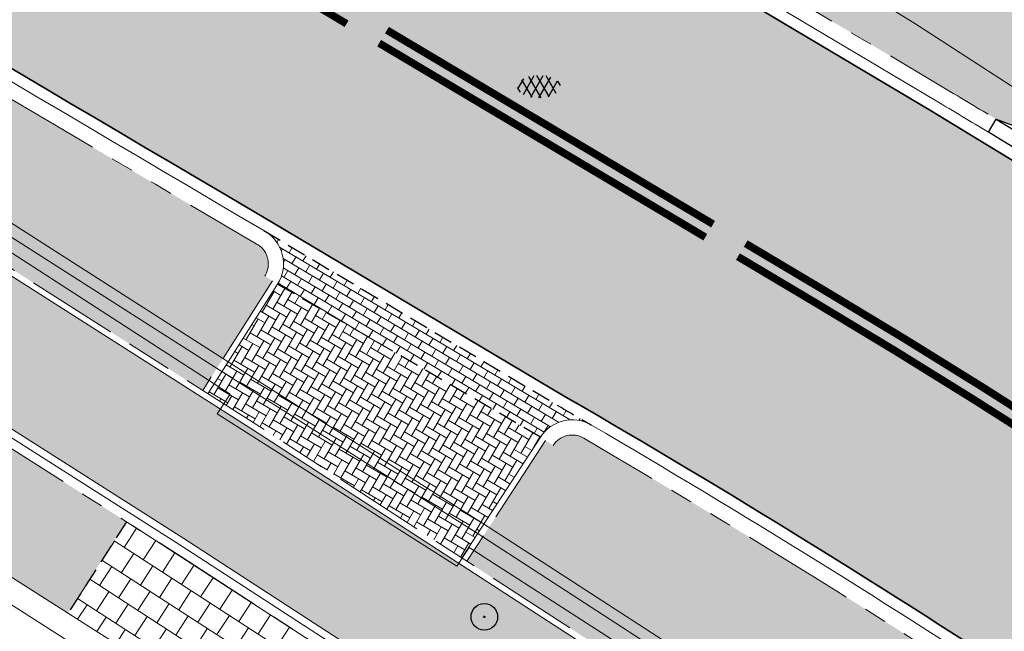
# Model space of a CAD drawing. Header units: metres. Extents: x 187916 to 189411, y 333285 to 334910.
# Tile 108 of 256: x 188230 to 188243, y 334524 to 334532. Entities that reach past the tile are written whole.
import ezdxf
from ezdxf.enums import TextEntityAlignment as Align

# ---------------------------------------------------------------- set-up
doc = ezdxf.new("R2010")
doc.units = ezdxf.units.M
for name, pattern in [('DASHED2', [0.375, 0.25, -0.125]), ('VH-OPSLUITBAND_100X200', [16, 8, -2, 4, -2]), ('VH-TROTTOIRBAND_180-200', [20, 10, -2, 2, -2, 2, -2]), ('VW-1-1_STREEP', [2, 1, -1])]:
    doc.linetypes.add(name, pattern=pattern)
for name, color, linetype, lineweight in [('B-ME-GR-BOOM-S', 253, 'Continuous', 25), ('B-ME-IE-TERREINAFSCHEIDING_KUNSTMATIG_MUUR-G', 253, 'IE-TERREINAFSCHEIDING-KUNSTMATIG-DICHT', 18), ('B-ME-VH-KANTOPSLUITING_ACHTERKANTBAND-G', 253, 'Continuous', 18), ('B-ME-VH-VERHARDING_ASFALT-G', 253, 'Continuous', 18), ('B-ME-VH-VERHARDING_ASFALT-S', 253, 'Continuous', 25), ('B-ME-VH-VERHARDING_BETONSTRAATSTEEN-G', 253, 'Continuous', 18), ('N-WE-GR-HAAG-HG01-A', 96, 'Continuous', 35), ('N-WE-GR-HAAG-HG02-A', 64, 'Continuous', 35), ('N-WE-VH-GOOT_TEGEL-G', 170, 'Continuous', 35), ('N-WE-VH-KANTOPSLUITING_OPSLUITBAND_80X200-G', 30, 'VH-OPSLUITBAND_100X200', 15), ('N-WE-VH-KANTOPSLUITING_RIJWIELPADBAND_4-12 200-G', 94, 'VH-TROTTOIRBAND_180-200', 15), ('N-WE-VH-KANTOPSLUITING_TROTTOIRBAND_180 200-G', 251, 'VH-TROTTOIRBAND_180-200', 15), ('N-WE-VH-KANTOPSLUITING_VERLOOPBAND-S', 251, 'Continuous', 25), ('N-WE-VH-KANTOPSLUITING_VERLOOPBAND_TBV TEKENING-G', 10, 'Continuous', 25), ('N-WE-VH-KANTOPSLUITING_VOORKANTBAND-G', 7, 'Continuous', 15), ('N-WE-VH-KANTVERHARDING_STREKLAAG_BSS-G', 60, 'Continuous', 18), ('N-WE-VH-VERHARDING_ASFALT_RIJWEG-A', 251, 'Continuous', 18), ('N-WE-VH-VERHARDING_BETONSTRAATSTEEN-GRIJS-A', 250, 'Continuous', 18), ('N-WE-VH-VERHARDING_BETONSTRAATSTEEN-ROOD-A', 11, 'Continuous', 18), ('N-WE-VH-VERHARDING_TEGEL-A', 254, 'Continuous', 5), ('N-WE-VH-VERHARDING_TEGEL_300x300x60-A', 251, 'Continuous', 5), ('N-WE-VW-MARKERING_LANGS_STREEP-G', 251, 'Continuous', 0), ('N-WE-VW-MARKERING_LANGS_STREEP_11-G', 251, 'VW-1-1_STREEP', 0)]:
    doc.layers.add(name, color=color, linetype=linetype, lineweight=lineweight)
doc.layers.add('N-WE-VH-MATERIAALSCHEIDING-G', color=7, linetype='DASHED2')
doc.styles.add('NLCS-ISO', font='NLCS-ISO.ttf')
doc.linetypes.add('IE-TERREINAFSCHEIDING-KUNSTMATIG-DICHT', pattern='A,8,-1,[82,NLCS.SHX,S=0.75,R=90,X=0,Y=0],-1', length=10)

# ---------------------------------------------------------------- blocks, each defined once
blk = doc.blocks.new('SGR-BOOM_01')
at = {"ltscale": 0.1}
h = blk.add_hatch(color=256, dxfattribs=at)
edge = h.paths.add_edge_path()
edge.add_arc((7.366995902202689e-12, -5.115907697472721e-12), 0.15, 0, 360)
for centre, radius in [((0, 0), 2.5), ((7.366995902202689e-12, -5.115907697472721e-12), 0.04499999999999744)]:
    blk.add_circle(centre, radius)
blk.add_circle((7.366995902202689e-12, -5.115907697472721e-12), 0.15, dxfattribs=at)
blk = doc.blocks.new('SVH-ASFALT-SO')
at = {"ltscale": 0.1}
for p, q in [((-1.90966580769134, 0.6923617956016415), (0.9476199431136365, 5.64132588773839)), ((2.754090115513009, -0.2170218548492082), (-0.4687746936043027, 5.365143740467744)), ((0, 0), (3.267551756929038, 5.659565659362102)), ((4.867727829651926, 0.1220502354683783), (1.647185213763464, 5.700193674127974)), ((2.175571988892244, -0.2317987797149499), (5.321577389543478, 5.217242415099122)), ((6.701218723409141, 0.946350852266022), (4.043291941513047, 5.550015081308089)), ((-3.363759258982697, 2.173798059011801), (-1.827884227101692, 4.834011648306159)), ((0.3610377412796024, -0.07213355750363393), (-2.305319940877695, 4.546133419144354)), ((4.656575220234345, 0.06542487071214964), (7.070171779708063, 4.245896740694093)), ((7.827971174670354, 2.994758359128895), (7.146137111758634, 4.175729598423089)), ((-2.71961448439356, 1.263712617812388), (-3.454265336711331, 2.536165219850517))]:
    blk.add_line(p, q, dxfattribs=at)
at = {"style": 'NLCS-ISO'}
blk.add_attdef('KLEUR', text='', height=1.8, dxfattribs=at).set_placement((9.485913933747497, 2.74105960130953), align=Align.MIDDLE_LEFT)
at = {"style": 'NLCS-ISO', "flags": 1}
blk.add_attdef('FUNCTIE', text='', height=1.8, dxfattribs=at).set_placement((0.1159930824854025, -3.584775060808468), align=Align.MIDDLE_CENTER)
blk = doc.blocks.new('DTM')
at = {"layer": 'B-ME-IE-TERREINAFSCHEIDING_KUNSTMATIG_MUUR-G', "ltscale": 0.2, "flags": 128}
for points in [[(188231.3310000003, 334523.6480000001), (188223.4240000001, 334528.6809999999)], [(188231.1480000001, 334523.3969999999), (188223.2889999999, 334528.4309999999)]]:
    blk.add_lwpolyline(points, dxfattribs=at)
at = {"layer": 'B-ME-VH-KANTOPSLUITING_ACHTERKANTBAND-G', "ltscale": 0.2, "flags": 128}
blk.add_lwpolyline([(188272.6039999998, 334491.6299999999), (188273.318, 334493.8029999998), (188273.3390000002, 334496.1669999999), (188272.852, 334498.4410000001), (188271.8879999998, 334500.5279999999), (188270.5049999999, 334502.3429999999), (188268.7429999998, 334503.8130000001), (188267.733, 334504.4810000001), (188267.486, 334504.0980000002), (188266.2340000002, 334504.9050000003), (188266.486, 334505.2760000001), (188258.202, 334510.591), (188248.923, 334516.5949999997), (188246.4920000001, 334518.1310000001), (188246.327, 334517.8790000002), (188243.8160000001, 334519.5049999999), (188243.986, 334519.7590000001), (188235.983, 334524.9169999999), (188235.8199999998, 334524.6710000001), (188232.6639999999, 334526.679), (188232.8339999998, 334526.9380000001), (188225.3100000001, 334531.8059999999)], dxfattribs=at)
at = {"layer": 'B-ME-VH-VERHARDING_ASFALT-G', "ltscale": 0.2, "flags": 128}
for points in [[(188291.324, 334499.6630000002), (188283.9870000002, 334504.5419999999), (188278.1359999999, 334508.4569999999), (188272.673, 334511.96), (188271.3590000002, 334512.77), (188270.9500000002, 334513.0550000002), (188264.3769999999, 334517.264), (188264.0120000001, 334517.5269999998), (188262.3339999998, 334518.6129999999), (188260.9679999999, 334519.4879999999), (188255.1689999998, 334523.213), (188247.2039999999, 334528.3590000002), (188241.838, 334531.8310000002), (188240.8119999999, 334532.4649999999), (188240.4139999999, 334532.7259999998), (188234.5529999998, 334536.4019999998), (188228.6439999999, 334540.304)], [(188272.9249999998, 334491.4739999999), (188273.662, 334493.7560000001), (188273.6749999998, 334496.2310000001), (188273.165, 334498.585), (188272.196, 334500.719), (188270.7609999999, 334502.577), (188268.9130000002, 334504.1060000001), (188267.9359999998, 334504.7570000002), (188266.662, 334505.568), (188258.4249999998, 334510.895), (188249.1529999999, 334516.841), (188246.6850000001, 334518.4350000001), (188244.1570000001, 334520.0490000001), (188236.159, 334525.2400000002), (188233.0249999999, 334527.2250000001), (188225.446, 334532.0779999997), (188217.8650000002, 334536.983), (188208.3530000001, 334543.085), (188203.0589999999, 334546.4670000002), (188197.6239999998, 334549.9819999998), (188189.6060000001, 334555.1039999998), (188180.355, 334561.0320000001), (188174.6570000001, 334564.6979999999)]]:
    blk.add_lwpolyline(points, dxfattribs=at)
at = {"layer": 'B-ME-VH-VERHARDING_BETONSTRAATSTEEN-G', "ltscale": 0.2, "flags": 128}
blk.add_lwpolyline([(188272.7930000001, 334491.5449999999), (188273.5350000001, 334493.7850000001), (188273.5439999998, 334496.1940000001), (188273.0499999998, 334498.497), (188272.0690000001, 334500.6669999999), (188270.6499999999, 334502.4819999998), (188268.838, 334503.9739999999), (188267.8459999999, 334504.6359999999), (188266.5789999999, 334505.4640000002), (188258.3190000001, 334510.7590000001), (188249.0520000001, 334516.733), (188246.611, 334518.298), (188244.071, 334519.9210000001), (188236.088, 334525.105), (188232.9419999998, 334527.0949999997), (188225.375, 334531.9300000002), (188217.7629999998, 334536.8369999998), (188208.2689999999, 334542.9419999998), (188202.9709999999, 334546.3429999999), (188197.5269999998, 334549.852), (188189.5070000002, 334554.9709999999), (188180.2629999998, 334560.9079999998), (188174.571, 334564.5619999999)], dxfattribs=at)
at = {"layer": 'B-ME-GR-BOOM-S', "xscale": 0.07, "yscale": 0.07, "zscale": 0.07}
blk.add_blockref('SGR-BOOM_01', (188236.182, 334524.003), dxfattribs=at)
at = {"layer": 'B-ME-VH-VERHARDING_ASFALT-S', "xscale": 0.05, "yscale": 0.05, "zscale": 0.05}
blk.add_blockref('SVH-ASFALT-SO', (188236.793, 334530.855), dxfattribs=at)
blk = doc.blocks.new('SVH-VERLOOPBAND_BUSHALTEBAND 100 44X33 27 VB_TROTTOIRBAND 180 200X250 VL_L1000-MM')
at = {"lineweight": 0, "flags": 128}
blk.add_lwpolyline([(0, 1.13686837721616e-13), (1000, 1.13686837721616e-13), (1000, 200), (0, 400.0000000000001)], close=True, dxfattribs=at)
at = {"flags": 128}
blk.add_lwpolyline([(1000, 200), (0, 200.0000000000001)], dxfattribs=at)
blk = doc.blocks.new('ontwerp Wilhelmina- & Engelenkampstraat')
at = {"layer": 'N-WE-GR-HAAG-HG01-A', "transparency": 33554610}
h = blk.add_hatch(color=256, dxfattribs=at)
h.dxf.hatch_style = 1
h.paths.add_polyline_path([(188211.9823468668, 334541.5401479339, -0.008116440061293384), (188209.1124476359, 334543.3127596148, 0.4058440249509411), (188208.7056070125, 334543.2162056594), (188208.6043665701, 334543.2806290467), (188208.1270741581, 334542.5305707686), (188215.6977728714, 334537.7130290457), (188224.42137063, 334532.125037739), (188225.2812512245, 334531.5647220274), (188232.4726521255, 334526.9872184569), (188233.3912356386, 334528.4303418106), (188233.2900036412, 334528.4947784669, 0.4113009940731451), (188233.2005265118, 334528.9073340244, -0.002186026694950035)])
h = blk.add_hatch(color=256, dxfattribs=at)
h.dxf.hatch_style = 1
h.paths.add_polyline_path([(188244.2908689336, 334522.1233333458, 0.009985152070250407), (188243.3508601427, 334522.7189028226, 0.0134728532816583), (188237.4907333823, 334526.3586303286, 0.4004742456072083), (188237.087774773, 334526.2630109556), (188236.9874374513, 334526.3288344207), (188235.9530600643, 334524.7361140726), (188239.8934220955, 334522.1770826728), (188243.3364949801, 334519.9108522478), (188244.4761075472, 334521.6422600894), (188244.3758706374, 334521.7082340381, 0.4134534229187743)])
at = {"layer": 'N-WE-GR-HAAG-HG02-A', "transparency": 33554610}
h = blk.add_hatch(color=256, dxfattribs=at)
h.dxf.hatch_style = 1
h.paths.add_polyline_path([(188244.8406522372, 334537.3498215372), (188242.1612848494, 334539.0607292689), (188240.851871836, 334533.4955487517), (188240.5020244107, 334532.0086503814), (188242.2366932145, 334530.9758700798, -0.001939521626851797), (188242.9256947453, 334530.5620266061), (188243.2182758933, 334530.4545049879)])
at = {"layer": 'N-WE-VH-VERHARDING_ASFALT_RIJWEG-A', "transparency": 33554610}
h = blk.add_hatch(color=256, dxfattribs=at)
h.dxf.hatch_style = 1
edge = h.paths.add_edge_path()
edge.add_line((188163.8208333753, 334580.6406240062), (188159.2952212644, 334575.7984076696))
edge.add_line((188159.2952212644, 334575.7984076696), (188174.5957356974, 334565.9704214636))
edge.add_line((188174.5957356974, 334565.9704214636), (188208.8839609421, 334543.8760752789))
edge.add_arc((188265.1432202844, 334630.8183515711), 103.5570551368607, 237.0935993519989, 239.2286548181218)
edge.add_arc((189667.3076695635, 336961.7811804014), 2823.749582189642, 238.9808935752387, 239.4819934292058)
edge.add_line((188233.3818636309, 334529.2067239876), (188237.2558465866, 334526.9002472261))
edge.add_arc((188172.8948845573, 334415.8189779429), 128.3798341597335, 56.614742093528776, 59.911814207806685, ccw=False)
edge.add_arc((188228.9109722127, 334498.8883011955), 28.21409776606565, 55.4845922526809, 58.773180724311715, ccw=False)
edge.add_line((188244.8978654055, 334522.1359797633), (188270.2099100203, 334505.7794106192))
edge.add_arc((188264.7010883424, 334497.2544241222), 10.15000054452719, 13.737900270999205, 57.129572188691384, ccw=False)
edge.add_line((188274.5607201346, 334499.6648539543), (188285.3916733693, 334492.8307818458))
edge.add_arc((188287.0274187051, 334482.813442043), 10.15001278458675, 56.479027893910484, 99.27405743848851, ccw=False)
edge.add_line((188292.6326838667, 334491.2753426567), (188328.2332900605, 334467.6895627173))
edge.add_arc((188166.0016867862, 334216.8707131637), 298.7125514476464, 47.8039201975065, 57.10489379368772, ccw=False)
edge.add_arc((188346.5713980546, 334415.6696875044), 30.15000000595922, 31.86626050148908, 48.27499196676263, ccw=False)
edge.add_arc((188363.5941228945, 334425.9773084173), 10.25375049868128, 32.663466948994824, 33.16756871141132, ccw=False)
edge.add_arc((188363.7680247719, 334425.9005759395), 10.15000001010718, 9.405490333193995, 33.55795590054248, ccw=False)
edge.add_arc((188373.1107148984, 334427.4481680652), 0.680000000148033, -65.24652159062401, 9.405490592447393, ccw=False)
edge.add_line((188373.39544101, 334426.8306479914), (188373.3535042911, 334426.8064665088))
edge.add_line((188373.3535042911, 334426.8064665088), (188373.0122377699, 334426.6096859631))
edge.add_arc((188366.2889411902, 334422.7187079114), 7.76803881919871, 0.9923180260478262, 30.05928364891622, ccw=False)
edge.add_line((188374.0558150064, 334422.853237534), (188385.6760825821, 334436.9428109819))
edge.add_arc((188384.9421657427, 334443.9042308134), 6.99999999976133, 238.676415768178, 276.0182515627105, ccw=False)
edge.add_line((188381.3030702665, 334437.9245164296), (188374.3090535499, 334441.7971089))
edge.add_line((188374.3090535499, 334441.7971089), (188374.1759859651, 334441.5785117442))
edge.add_arc((188373.7240602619, 334441.8357337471), 0.5199999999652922, 236.9865645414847, 330.35281892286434, ccw=False)
edge.add_arc((188428.1308333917, 334525.1050683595), 99.98797832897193, 235.55122826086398, 236.8408409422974, ccw=False)
edge.add_arc((188411.6700745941, 334501.8726051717), 71.51970141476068, 233.64609065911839, 235.89746209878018, ccw=False)
edge.add_arc((188411.670100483, 334501.8726410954), 71.51974569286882, 233.2495609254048, 233.64609101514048, ccw=False)
edge.add_arc((188457.7549952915, 334568.1260296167), 152.2034652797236, 230.5042180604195, 234.2720138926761, ccw=False)
edge.add_arc((188166.9569656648, 334218.1136175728), 302.8501405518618, 50.16648870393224, 50.26164584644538)
edge.add_arc((188166.9570554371, 334218.113725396), 302.8500002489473, 50.26164586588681, 51.22502147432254)
edge.add_arc((188166.9539407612, 334218.1098417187), 302.854978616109, 51.22502222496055, 51.3192961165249)
edge.add_arc((188167.7827901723, 334219.1716967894), 301.508037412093, 51.31614081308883, 52.74067650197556)
edge.add_arc((188166.9798580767, 334218.1437757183), 302.8122778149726, 52.73751119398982, 52.83170123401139)
edge.add_arc((188166.9570555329, 334218.113725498), 302.8500001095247, 52.83169831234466, 54.43051335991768)
edge.add_arc((188166.9767697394, 334218.1413522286), 302.8160606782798, 54.43050684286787, 54.52539666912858)
edge.add_arc((188160.6555547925, 334209.0669401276), 313.8745045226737, 54.54701659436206, 57.10245107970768)
edge.add_line((188331.1328921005, 334472.609502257), (188320.0936543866, 334479.922007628))
edge.add_arc((188323.4852573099, 334485.0441346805), 6.143220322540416, 221.5045135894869, 236.48957065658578, ccw=False)
edge.add_arc((188319.5511004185, 334481.5629375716), 0.8899999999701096, 137.6692106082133, 221.5046791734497, ccw=False)
edge.add_line((188318.8931507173, 334482.1622723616), (188319.2594146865, 334482.6371719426))
edge.add_line((188319.2594146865, 334482.6371719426), (188319.2912123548, 334482.6784009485))
edge.add_arc((188340.6890844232, 334510.7641414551), 35.30832407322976, 218.5773896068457, 232.6970680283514, ccw=False)
edge.add_arc((188279.0883320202, 334513.8429033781), 42.25714136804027, 321.20296164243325, 323.56659149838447, ccw=False)
edge.add_arc((188310.4726214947, 334488.8679822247), 2.15802668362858, 242.7824537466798, 315.8976350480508, ccw=False)
edge.add_line((188309.4856042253, 334486.9489001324), (188295.3438852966, 334496.3165348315))
edge.add_line((188295.3438852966, 334496.3165348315), (188286.6449701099, 334501.9456440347))
edge.add_line((188286.6449701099, 334501.9456440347), (188245.2759046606, 334528.678213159))
edge.add_arc((188189.2378963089, 334441.9585258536), 103.2500002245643, 57.12957376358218, 59.23144345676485)
edge.add_line((188242.0576432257, 334530.6751358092), (188236.73552821, 334533.8437957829))
edge.add_arc((182886.7756591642, 325560.3118348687), 10447.31288197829, 59.19688513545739, 59.33512800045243)
edge.add_line((188215.0687000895, 334546.7260098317), (188212.1448451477, 334548.5376449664))
edge.add_line((188212.1448451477, 334548.5376449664), (188202.8877957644, 334554.5207101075))
edge.add_line((188202.8877957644, 334554.5207101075), (188173.134058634, 334573.6931625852))
edge.add_line((188173.134058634, 334573.6931625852), (188171.667712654, 334574.6976989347))
edge.add_arc((188421.3357456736, 334919.3221964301), 425.5586575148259, 233.19857496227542, 234.07802403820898, ccw=False)
edge.add_line((188166.4075921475, 334578.5703695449), (188163.8279358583, 334580.6347157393))
edge.add_line((188163.8279358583, 334580.6347157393), (188163.8208333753, 334580.6406240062))
at = {"layer": 'N-WE-VH-VERHARDING_BETONSTRAATSTEEN-GRIJS-A', "transparency": 33554610}
h = blk.add_hatch(dxfattribs=at)
h.set_pattern_fill('AVH-BSS_KEIFORMAAT_HALFST', color=256, angle=239.23, pattern_type=2)
h.set_pattern_definition([(239.23, (188233.4871275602, 334528.3875705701), (0.03650165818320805, -0.1439361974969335), [0.105, -0.105]), (329.23, (188233.4871275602, 334528.3875705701), (0.05371726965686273, 0.09021892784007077), [])])
edge = h.paths.add_edge_path()
edge.add_line((188237.5916408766, 334526.5313082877), (188237.1798763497, 334526.7709053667))
edge.add_line((188237.1798763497, 334526.7709053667), (188233.2759550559, 334529.0950329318))
edge.add_arc((188233.0369236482, 334528.6558701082), 0.4999999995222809, -32.477756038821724, 61.441042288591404, ccw=False)
edge.add_line((188233.458723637, 334528.3873840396), (188236.9203448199, 334526.3724071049))
edge.add_arc((188237.3390456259, 334526.100991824), 0.498975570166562, 59.58711681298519, 147.0473999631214, ccw=False)
h = blk.add_hatch(dxfattribs=at)
h.set_pattern_fill('AVH-BSS_KEIFORMAAT_ELLEBOOG', color=256, angle=329.8, pattern_type=2)
h.set_pattern_definition([(329.8, (188235.1895342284, 334527.3798955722), (0.1435659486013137, 0.03793175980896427), [0.315, -0.105]), (239.7999999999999, (188235.2951684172, 334527.5613932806), (0.1435659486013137, 0.03793175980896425), [0.315, -0.105])])
h.paths.add_polyline_path([(188236.9203118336, 334526.372356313), (188233.4587236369, 334528.3873840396), (188232.5401401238, 334526.9442606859), (188233.186035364, 334526.5331324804), (188235.8859674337, 334524.779686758)])
at = {"layer": 'N-WE-VH-VERHARDING_BETONSTRAATSTEEN-ROOD-A', "transparency": 33554610}
h = blk.add_hatch(color=11, dxfattribs=at)
h.dxf.hatch_style = 1
edge = h.paths.add_edge_path()
edge.add_arc((188270.332567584, 334495.2359531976), 4.01840035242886, 341.6529269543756, 416.7021785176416)
edge.add_arc((188270.3325658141, 334495.2359543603), 4.018400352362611, -18.34911897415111, 56.702148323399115, ccw=False)
edge.add_arc((188264.7010888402, 334497.2544243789), 9.999999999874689, 340.8314171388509, 340.8322362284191)
edge = h.paths.add_edge_path()
edge.add_arc((188148.770241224, 334564.1394932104), 12.09999999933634, 57.63015956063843, 89.30733865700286)
edge.add_line((188148.9165172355, 334576.2386090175), (188148.9370684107, 334577.938484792))
edge.add_arc((188148.7702412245, 334564.1394932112), 13.79999999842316, 57.630159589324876, 89.30733865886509, ccw=False)
edge.add_line((188156.1585166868, 334575.7951092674), (188165.274457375, 334570.0166861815))
edge.add_line((188165.274457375, 334570.0166861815), (188169.8198914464, 334567.1086563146))
edge.add_line((188169.8198914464, 334567.1086563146), (188171.511029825, 334565.9779010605))
edge.add_line((188171.511029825, 334565.9779010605), (188172.8852863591, 334565.1012805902))
edge.add_line((188172.8852863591, 334565.1012805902), (188189.066450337, 334554.7569305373))
edge.add_line((188189.066450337, 334554.7569305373), (188194.1878845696, 334551.4665076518))
edge.add_line((188194.1878845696, 334551.4665076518), (188201.1790287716, 334547.0002215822))
edge.add_line((188201.1790287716, 334547.0002215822), (188204.1699773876, 334545.0015735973))
edge.add_line((188204.1699773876, 334545.0015735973), (188207.8265481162, 334542.6269838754))
edge.add_line((188207.8265481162, 334542.6269838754), (188215.6547227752, 334537.6455997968))
edge.add_line((188215.6547227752, 334537.6455997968), (188224.3779567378, 334532.0578415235))
edge.add_line((188224.3779567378, 334532.0578415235), (188225.2379334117, 334531.4974632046))
edge.add_line((188225.2379334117, 334531.4974632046), (188233.1427692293, 334526.4658407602))
edge.add_line((188233.1427692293, 334526.4658407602), (188239.8496435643, 334522.1101237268))
edge.add_line((188239.8496435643, 334522.1101237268), (188248.511649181, 334516.4087920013))
edge.add_line((188248.511649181, 334516.4087920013), (188250.7467074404, 334514.9210303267))
edge.add_line((188250.7467074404, 334514.9210303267), (188255.6112174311, 334511.7728785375))
edge.add_line((188255.6112174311, 334511.7728785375), (188256.3588268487, 334511.2878343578))
edge.add_line((188256.3588268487, 334511.2878343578), (188261.1983553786, 334508.1523159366))
edge.add_line((188261.1983553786, 334508.1523159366), (188268.3147183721, 334503.5103458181))
edge.add_line((188268.3147183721, 334503.5103458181), (188273.2914312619, 334500.2531944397))
edge.add_arc((188273.5652412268, 334500.6715580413), 0.4999999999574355, 236.7961170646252, 381.0816675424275)
edge.add_arc((188264.7010888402, 334497.2544243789), 9.999999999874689, -13.01039675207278, 21.081667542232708, ccw=False)
edge.add_arc((188270.3325660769, 334495.2359545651), 4.118400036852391, 356.7594048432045, 416.7032974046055)
edge.add_line((188272.5934635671, 334498.6782737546), (188272.3604773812, 334498.8307581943))
edge.add_line((188272.3604773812, 334498.8307581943), (188271.5237501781, 334499.378378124))
edge.add_line((188271.5237501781, 334499.378378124), (188267.3942402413, 334502.0810534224))
edge.add_line((188267.3942402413, 334502.0810534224), (188264.1115089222, 334504.2222952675))
edge.add_line((188264.1115089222, 334504.2222952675), (188260.7611897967, 334506.4076229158))
edge.add_line((188260.7611897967, 334506.4076229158), (188260.2332122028, 334506.7520092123))
edge.add_line((188260.2332122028, 334506.7520092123), (188255.4335565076, 334509.8616945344))
edge.add_line((188255.4335565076, 334509.8616945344), (188254.6867637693, 334510.3462088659))
edge.add_line((188254.6867637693, 334510.3462088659), (188249.8141395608, 334513.4996119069))
edge.add_line((188249.8141395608, 334513.4996119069), (188249.0920431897, 334513.979857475))
edge.add_line((188249.0920431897, 334513.979857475), (188247.6052413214, 334514.969945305))
edge.add_line((188247.6052413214, 334514.969945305), (188238.7286873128, 334520.811070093))
edge.add_line((188238.7286873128, 334520.811070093), (188232.2233639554, 334525.0358917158))
edge.add_line((188232.2233639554, 334525.0358917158), (188224.3174298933, 334530.0682132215))
edge.add_line((188224.3174298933, 334530.0682132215), (188223.4554115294, 334530.6299219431))
edge.add_line((188223.4554115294, 334530.6299219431), (188214.7399082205, 334536.2127282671))
edge.add_line((188214.7399082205, 334536.2127282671), (188206.9072550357, 334541.1969622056))
edge.add_line((188206.9072550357, 334541.1969622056), (188203.2347351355, 334543.5819093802))
edge.add_line((188203.2347351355, 334543.5819093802), (188200.2488350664, 334545.5771837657))
edge.add_line((188200.2488350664, 334545.5771837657), (188193.9364147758, 334549.6126811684))
edge.add_line((188193.9364147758, 334549.6126811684), (188193.2729879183, 334550.0336828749))
edge.add_line((188193.2729879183, 334550.0336828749), (188188.2574143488, 334553.2560923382))
edge.add_line((188188.2574143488, 334553.2560923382), (188171.9529504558, 334563.6795877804))
edge.add_line((188171.9529504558, 334563.6795877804), (188170.5813430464, 334564.5545184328))
edge.add_line((188170.5813430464, 334564.5545184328), (188168.8892599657, 334565.6859053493))
edge.add_line((188168.8892599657, 334565.6859053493), (188164.361299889, 334568.5827558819))
edge.add_line((188164.361299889, 334568.5827558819), (188155.2483668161, 334574.3592725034))
at = {"layer": 'N-WE-VH-VERHARDING_TEGEL-A', "transparency": 33554610}
h = blk.add_hatch(color=256, dxfattribs=at)
h.dxf.hatch_style = 1
h.paths.add_polyline_path([(188214.6215204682, 334536.0272978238), (188206.9751343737, 334540.8930024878), (188206.2074223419, 334539.686553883), (188213.852, 334534.8220000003), (188214.7389999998, 334534.2339999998), (188222.5600000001, 334529.2440000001), (188223.424, 334528.681), (188230.6983256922, 334524.05071276), (188231.4661958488, 334525.257060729), (188224.1983059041, 334529.8832514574), (188223.3360233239, 334530.4451323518)])
at = {"layer": 'N-WE-VH-VERHARDING_TEGEL_300x300x60-A', "transparency": 33554610}
h = blk.add_hatch(dxfattribs=at)
h.set_pattern_fill('AVH-TEGEL_300X300_HALFST', color=256, angle=237.09, pattern_type=2)
h.set_pattern_definition([(237.09, (188234.8748128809, 334523.0516090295), (-0.03706753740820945, -0.3333556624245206), [0.3, -0.3]), (327.09, (188234.8748128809, 334523.0516090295), (0.1629962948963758, 0.2518575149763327), [])])
h.paths.add_polyline_path([(188232.1043820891, 334524.8508394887), (188231.4661958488, 334525.257060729), (188230.6983256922, 334524.05071276), (188231.3310000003, 334523.6480000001), (188234.0177885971, 334521.9030901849), (188234.7966503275, 334523.1023709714)])
at = {"layer": 'N-WE-VH-GOOT_TEGEL-G'}
for points in [[(188317.5934688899, 334496.3081246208), (188317.1501695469, 334495.4129082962), (188315.7119535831, 334492.7626676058, -0.03873374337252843), (188312.0222952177, 334487.3661198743, -0.3303078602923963), (188309.4856042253, 334486.9489001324), (188295.3438852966, 334496.3165348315), (188286.6449701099, 334501.9456440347), (188245.2759046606, 334528.678213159, 0.00917139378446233), (188242.0576432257, 334530.6751358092), (188236.73552821, 334533.8437957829, 0.0006031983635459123), (188215.0687000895, 334546.7260098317), (188212.1448451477, 334548.5376449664), (188202.8877957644, 334554.5207101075), (188173.134058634, 334573.6931625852)], [(188095.1749857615, 334530.5396943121), (188101.6504048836, 334539.510067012), (188106.7442135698, 334546.500351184), (188107.0435106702, 334546.9221797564), (188110.7802754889, 334552.5427385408), (188120.2602677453, 334566.8018253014, -0.3976723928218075), (188159.2695942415, 334575.8148686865), (188174.5957357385, 334565.970421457), (188208.8839609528, 334543.8760752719, 0.009316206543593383), (188212.1620622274, 334541.8404860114, 0.002186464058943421), (188233.3818636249, 334529.2067239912), (188237.2558465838, 334526.9002472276, -0.01438719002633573), (188243.5379345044, 334523.0147862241, -0.01435012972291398), (188244.8978654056, 334522.1359797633), (188270.2099099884, 334505.7794105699, -0.1585987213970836), (188274.1717358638, 334500.9053619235, -0.2389408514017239), (188273.2451314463, 334491.7752058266), (188271.789554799, 334489.5054462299)]]:
    blk.add_lwpolyline(points, format="xyb", dxfattribs=at)
at = {"layer": 'N-WE-VH-KANTOPSLUITING_OPSLUITBAND_80X200-G', "ltscale": 0.15, "flags": 128}
blk.add_lwpolyline([(188145.0646577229, 334579.4318966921), (188144.9755144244, 334578.5018293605, 0.4498276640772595), (188145.4038840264, 334578.041883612, -0.009145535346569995), (188146.4602676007, 334578.0484346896), (188148.9380355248, 334578.0184789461, -0.1391047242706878), (188156.2013472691, 334575.8626780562), (188165.3174294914, 334570.0841652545), (188169.863685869, 334567.1756093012), (188171.554779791, 334566.0448837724), (188172.928309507, 334565.16872693), (188189.1096167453, 334554.8242853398), (188194.2309385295, 334551.5339347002), (188194.8926683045, 334551.1140099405), (188201.222802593, 334547.0671880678), (188204.213988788, 334545.068381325), (188207.8698089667, 334542.6942790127), (188215.6977728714, 334537.7130290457), (188224.42137063, 334532.125037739), (188225.2812512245, 334531.5647220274), (188233.1860353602, 334526.5331324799), (188239.8934220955, 334522.1770826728), (188248.5558120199, 334516.475497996), (188250.0786412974, 334515.4614188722), (188250.790592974, 334514.9879206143), (188255.654721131, 334511.8400159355), (188256.4023689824, 334511.3549468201), (188261.2419589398, 334508.2193886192), (188268.3584767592, 334503.5773175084), (188272.4985136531, 334500.8677525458)], format="xyb", dxfattribs=at)
for points in [[(188233.3912356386, 334528.4303418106), (188232.4726521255, 334526.9872184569)], [(188236.9874374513, 334526.3288344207), (188235.9530600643, 334524.7361140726)]]:
    blk.add_lwpolyline(points, dxfattribs=at)
at = {"layer": 'N-WE-VH-KANTOPSLUITING_RIJWIELPADBAND_4-12 200-G', "ltscale": 0.15, "flags": 128}
blk.add_lwpolyline([(188147.6588061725, 334576.0337984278), (188148.9138576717, 334576.0186250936, -0.1391047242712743), (188155.1305827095, 334574.1734583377), (188164.243126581, 334568.3971884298), (188168.768825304, 334565.5017846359), (188170.4610306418, 334564.370315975), (188171.8345435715, 334563.4941698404), (188188.1387054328, 334553.0708674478), (188193.1545895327, 334549.8482584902), (188193.8182261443, 334549.4271236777), (188200.1284570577, 334545.3930259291), (188203.1137037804, 334543.3981881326), (188206.7882877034, 334541.0119005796), (188214.6215204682, 334536.0272978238), (188223.3360233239, 334530.4451323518), (188224.1983059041, 334529.8832514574), (188232.1043820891, 334524.8508394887), (188238.6083066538, 334520.6269262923), (188247.4838037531, 334514.7864970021), (188248.9701040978, 334513.796743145), (188249.6934543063, 334513.3156636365), (188254.5671286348, 334510.1615809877), (188255.3138156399, 334509.6771352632), (188260.1109890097, 334506.5690581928), (188260.6414252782, 334506.2230688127)], format="xyb", dxfattribs=at)
at = {"layer": 'N-WE-VH-KANTOPSLUITING_TROTTOIRBAND_180 200-G', "ltscale": 0.15, "flags": 128}
for points in [[(188203.4080801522, 334554.9587118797, 0.41421994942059), (188203.4977680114, 334554.5440312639), (188212.3414064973, 334548.8454449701, 0.008849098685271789), (188215.2567841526, 334547.0390624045), (188236.9146559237, 334534.1444837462), (188242.2366932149, 334530.9758700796, -0.001936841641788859), (188242.9247449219, 334530.5626021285, -0.001936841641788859)], [(188233.2900036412, 334528.4947784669, 0.4373525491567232), (188233.1777124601, 334528.920782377, -0.002183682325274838), (188211.9823468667, 334541.5401479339, -0.008071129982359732), (188209.1283070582, 334543.3026066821, 0.4242428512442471), (188208.7056070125, 334543.2162056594, 0.4242428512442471)], [(188237.087774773, 334526.2630109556, -0.4004742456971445), (188237.4907333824, 334526.3586303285, -0.01347285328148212), (188243.3508601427, 334522.7189028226, -0.009985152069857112), (188244.2908689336, 334522.1233333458, -0.4134534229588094), (188244.3758706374, 334521.7082340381, -0.4134534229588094)]]:
    blk.add_lwpolyline(points, format="xyb", dxfattribs=at)
at = {"layer": 'N-WE-VH-KANTOPSLUITING_VERLOOPBAND_TBV TEKENING-G', "flags": 128}
blk.add_lwpolyline([(188243.6738381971, 334529.869209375), (188242.8210883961, 334530.3915289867), (188242.9255523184, 334530.562078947), (188243.8827660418, 334530.2103092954)], close=True, dxfattribs=at)
at = {"layer": 'N-WE-VH-KANTOPSLUITING_VOORKANTBAND-G', "flags": 128}
for points in [[(188172.8852863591, 334565.1012805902), (188189.066450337, 334554.7569305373), (188194.1878845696, 334551.4665076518), (188194.8496906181, 334551.04653449), (188201.1790287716, 334547.0002215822), (188204.1699773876, 334545.0015735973), (188207.8265481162, 334542.6269838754), (188215.6547227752, 334537.6455997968), (188224.3779567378, 334532.0578415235), (188225.2379334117, 334531.4974632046), (188233.1427692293, 334526.4658407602), (188239.8496435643, 334522.1101237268), (188248.511649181, 334516.4087920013), (188250.0342998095, 334515.3948318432), (188250.7467074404, 334514.9210303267), (188255.6112174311, 334511.7728785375), (188256.3588268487, 334511.2878343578), (188261.1983553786, 334508.1523159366), (188268.3147183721, 334503.5103458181), (188272.4547040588, 334500.8008143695)], [(188171.8991291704, 334563.5953068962), (188188.2034557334, 334553.1718992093), (188193.2191704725, 334549.9493990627), (188193.8826926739, 334549.5283368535), (188200.1941177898, 334545.4934756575), (188203.1797208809, 334543.4983997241), (188206.8531789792, 334541.1128432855), (188214.6860956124, 334536.1284416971), (188223.4011441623, 334530.5459266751), (188224.2632826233, 334529.9841396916), (188232.1692812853, 334524.9517770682), (188238.6739688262, 334520.7273683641), (188247.5500424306, 334514.8865597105), (188249.0366163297, 334513.8966236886), (188249.7592826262, 334513.4159990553), (188254.6323841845, 334510.2622870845), (188255.3791288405, 334509.7778039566), (188260.1787083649, 334506.6681679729), (188260.7065571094, 334506.3238657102)], [(188233.4587236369, 334528.3873840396), (188232.5401401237, 334526.9442606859)], [(188235.8859674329, 334524.7796867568), (188236.9203448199, 334526.3724071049)]]:
    blk.add_lwpolyline(points, dxfattribs=at)
for points in [[(188203.2399603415, 334555.0670434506, 0.4142199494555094), (188203.3894401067, 334554.3759090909), (188212.2330749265, 334548.6773251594, 0.008849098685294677), (188215.1544698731, 334546.86721425), (188236.8123416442, 334533.9726355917), (188242.1343789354, 334530.8040219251, -0.001936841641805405), (188242.8211023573, 334530.3915517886)], [(188236.9200431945, 334526.3719426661, -0.4004742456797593), (188237.5916408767, 334526.5313082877, -0.0134654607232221), (188243.4577565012, 334522.8879812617, -0.009951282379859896), (188244.4012611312, 334522.2901073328, -0.4134534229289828), (188244.5429306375, 334521.5982751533)]]:
    blk.add_lwpolyline(points, format="xyb", dxfattribs=at)
at = {"layer": 'N-WE-VH-KANTOPSLUITING_VOORKANTBAND-G'}
blk.add_lwpolyline([(188233.458723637, 334528.3873840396, 0.4343911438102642), (188233.2759550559, 334529.0950329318, -0.002183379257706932), (188212.0850414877, 334541.7117696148, -0.00806554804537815), (188209.2384379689, 334543.4695759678, 0.422150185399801), (188208.5368729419, 334543.3235779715)], format="xyb", dxfattribs=at)
at = {"layer": 'N-WE-VH-KANTVERHARDING_STREKLAAG_BSS-G', "flags": 128}
blk.add_lwpolyline([(188224.3174298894, 334530.0682132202), (188232.2233639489, 334525.0358917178), (188238.7286873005, 334520.8110700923), (188247.6052413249, 334514.9699453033), (188249.0920431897, 334513.979857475), (188249.8141395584, 334513.4996119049), (188254.6867638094, 334510.3462088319), (188255.4335565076, 334509.8616945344), (188260.2332122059, 334506.7520092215), (188260.7611897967, 334506.4076229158), (188261.5987695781, 334505.8612910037), (188263.2739291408, 334504.7686271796), (188264.1115089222, 334504.2222952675), (188267.3942402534, 334502.0810534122), (188271.5237501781, 334499.378378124), (188272.3604773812, 334498.8307581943), (188272.5934635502, 334498.6782737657, -0.2676870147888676), (188274.4443804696, 334495.0031429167)], format="xyb", dxfattribs=at)
at = {"layer": 'N-WE-VH-MATERIAALSCHEIDING-G', "flags": 128}
blk.add_lwpolyline([(188233.2759550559, 334529.0950329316), (188237.1798763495, 334526.7709053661, -0.0009288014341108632), (188237.5916408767, 334526.5313082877, -0.0009747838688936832)], format="xyb", dxfattribs=at)
for points in [[(188236.9203448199, 334526.3724071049), (188233.4587236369, 334528.3873840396)], [(188231.4661958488, 334525.257060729), (188230.6983256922, 334524.05071276)]]:
    blk.add_lwpolyline(points, dxfattribs=at)
at = {"layer": 'N-WE-VH-KANTOPSLUITING_VERLOOPBAND-S', "xscale": -0.001, "yscale": 0.001, "zscale": 0.0009999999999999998, "rotation": 328.5120245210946}
blk.add_blockref('SVH-VERLOOPBAND_BUSHALTEBAND 100 44X33 27 VB_TROTTOIRBAND 180 200X250 VL_L1000-MM', (188243.6738381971, 334529.869209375), dxfattribs=at)
blk = doc.blocks.new('markering')
at = {"layer": 'N-WE-VW-MARKERING_LANGS_STREEP-G', "const_width": 0.1, "flags": 128}
for points in [[(188234.3672295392, 334531.8205605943), (188213.568598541, 334544.2035678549, -0.008849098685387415), (188210.5539355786, 334546.0714680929), (188210.3733992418, 334546.187800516)], [(188245.6572401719, 334525.1575964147), (188243.783366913, 334526.3684878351, 0.009171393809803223), (188240.6508218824, 334528.3122236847), (188239.6249884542, 334528.9229803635)], [(188245.5486919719, 334524.9896163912), (188243.674818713, 334526.2005078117, 0.009171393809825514), (188240.5485076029, 334528.1403755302), (188239.5226741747, 334528.751132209)]]:
    blk.add_lwpolyline(points, format="xyb", dxfattribs=at)
at = {"layer": 'N-WE-VW-MARKERING_LANGS_STREEP_11-G', "const_width": 0.1, "flags": 128}
for points in [[(188239.1953680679, 334529.1787660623), (188234.899164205, 334531.7366230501)], [(188239.0930537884, 334529.0069179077), (188234.7968499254, 334531.5647748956)]]:
    blk.add_lwpolyline(points, dxfattribs=at)

msp = doc.modelspace()

# ---------------------------------------------------------------- block references
msp.add_blockref('DTM', (0, 0))

# ---------------------------------------------------------------- next in the draw order: block references
msp.add_blockref('ontwerp Wilhelmina- & Engelenkampstraat', (0, 0))

# ---------------------------------------------------------------- next in the draw order: block references
msp.add_blockref('markering', (0, 0))

doc.saveas('drawing.dxf')
